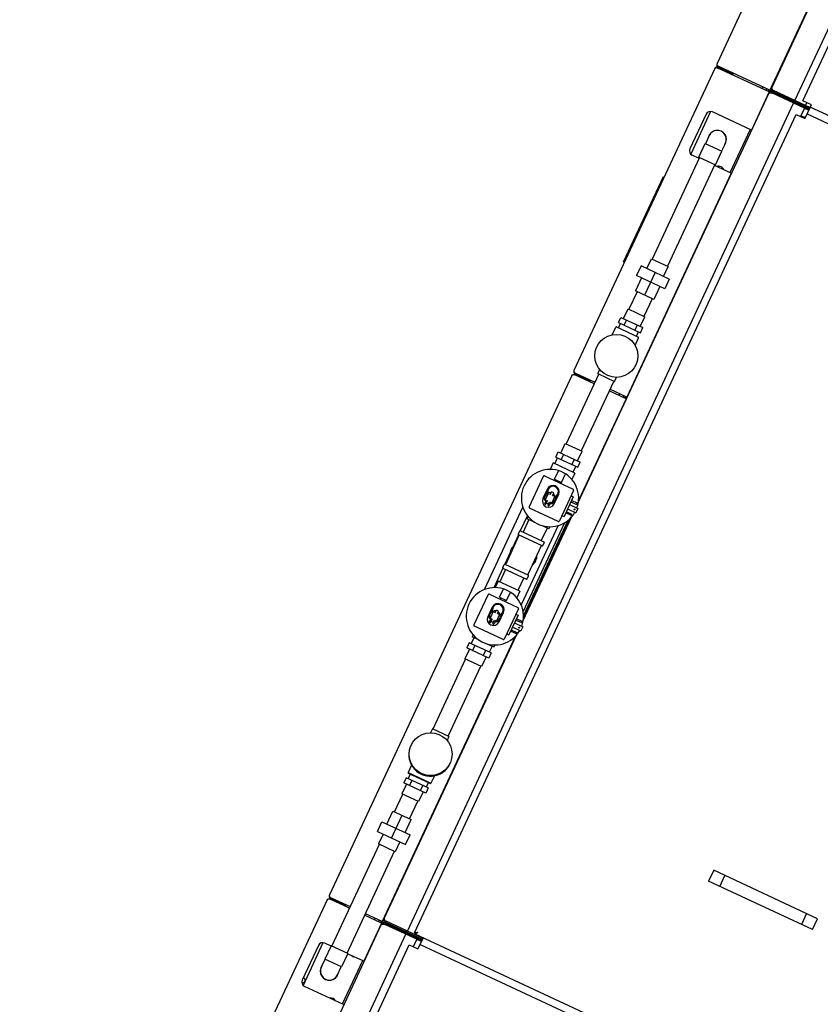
# Model space of a CAD drawing. Header units: inches. Extents: x -119 to 3951, y 0 to 4293.
# Tile 28 of 68: x 178 to 220, y 3270 to 3321. Entities that reach past the tile are written whole.
import ezdxf

# ---------------------------------------------------------------- set-up
doc = ezdxf.new("R2010")
doc.units = ezdxf.units.IN
doc.header["$LTSCALE"] = 48
doc.header["$MEASUREMENT"] = 0
doc.linetypes.add('A1-DASH', pattern=[0.2383, 0.0833, -0.031, 0.031, -0.031, 0.031, -0.031])
doc.linetypes.add('S-DASH', pattern=[0.082, 0.041, -0.041])
for name, color, linetype in [('FS-DSH01', 1, 'S-DASH'), ('FS-DSHA1', 4, 'A1-DASH'), ('FS-EQPMT', 2, 'CONTINUOUS')]:
    doc.layers.add(name, color=color, linetype=linetype)

# ---------------------------------------------------------------- blocks, each defined once
blk = doc.blocks.new('QHOBART FT')
at = {"layer": 'FS-EQPMT'}
for p, q in [((221.82906, 21.10388), (226.75938, 21.10388)), ((221.82906, 21.10388), (221.82906, 21.05692)), ((226.75938, 21.10388), (226.75938, 21.05692)), ((185.0699, 21.05692), (167.65794, 21.05692)), ((185.1635, 19.81024), (185.1635, 20.91638)), ((185.21043, 20.91638), (185.21043, 20.05838)), ((185.25734, 20.91638), (185.25734, 19.81024)), ((215.30717, 21.05692), (185.35097, 21.05692)), ((215.4008, 19.81024), (215.4008, 20.91638)), ((215.44771, 20.91638), (215.44771, 20.05838)), ((215.49464, 20.91638), (215.49464, 19.81024)), ((233.00017, 21.05692), (215.58827, 21.05692)), ((233.00017, 21.05688), (215.58827, 21.05688)), ((233.0938, 17.96765), (233.0938, 20.91638)), ((233.0938, 17.96765), (233.0938, 20.91638)), ((233.1407, 20.91638), (233.1407, 20.05838)), ((233.1407, 20.91638), (233.1407, 20.05835)), ((233.18767, 17.96765), (233.18767, 20.91638)), ((233.18767, 17.96765), (233.18767, 20.91638)), ((270.66423, 21.05688), (233.28127, 21.05688)), ((180.46733, 17.96765), (180.46733, 20.21442)), ((182.94487, 20.30902), (180.48613, 20.30902)), ((182.71404, 20.46405), (180.71693, 20.46405)), ((182.9637, 19.84918), (182.9637, 20.21442)), ((189.41423, 20.18469), (189.41423, 18.56204)), ((189.41423, 20.18469), (189.97643, 20.18469)), ((189.97643, 20.18469), (189.97643, 18.56204)), ((201.27849, 18.47467), (201.27849, 20.12228)), ((203.07588, 20.17224), (201.32841, 20.17224)), ((203.12581, 20.12228), (203.12581, 18.47467)), ((207.9948, 20.46405), (203.22542, 20.46405)), ((204.68715, 20.08237), (204.85442, 20.08237)), ((206.78163, 20.08237), (206.61436, 20.08237)), ((208.09334, 18.47467), (208.09334, 20.12228)), ((209.89073, 20.17224), (208.14326, 20.17224)), ((209.94066, 20.12228), (209.94066, 18.47467)), ((222.02412, 20.18469), (221.46193, 20.18469)), ((221.46193, 18.56204), (221.46193, 20.18469)), ((222.02412, 18.56204), (222.02412, 20.18469)), ((228.3976, 19.81024), (228.3976, 20.21442)), ((230.87517, 20.30902), (228.41643, 20.30902)), ((230.64436, 20.46405), (228.64726, 20.46405)), ((230.89397, 17.96765), (230.89397, 20.21442)), ((181.73888, 19.84171), (182.20668, 19.84171)), ((182.20671, 18.89758), (182.20671, 19.84918)), ((182.98659, 19.84918), (182.20671, 19.84918)), ((182.98659, 18.89758), (182.98659, 19.84918)), ((182.98659, 19.81024), (188.85304, 19.81024)), ((185.1635, 20.05838), (185.25734, 20.05838)), ((189.41423, 19.85718), (188.85304, 19.85718)), ((188.85304, 18.88959), (188.85304, 19.85715)), ((189.97643, 19.90411), (190.72536, 19.90411)), ((190.72536, 19.90411), (190.72536, 18.84265)), ((190.72536, 19.81024), (191.73936, 19.81024)), ((192.30104, 19.85703), (191.73936, 19.85703)), ((191.73936, 18.88968), (191.73936, 19.85703)), ((192.59749, 20.00397), (192.30104, 20.00397)), ((192.30104, 18.7428), (192.30104, 20.00397)), ((192.59749, 19.67456), (192.30104, 19.67456)), ((192.59749, 18.7428), (192.59749, 20.00397)), ((192.84715, 19.89761), (192.59749, 19.89761)), ((192.84715, 18.74554), (192.84715, 20.00122)), ((192.87807, 18.74554), (192.87807, 20.00122)), ((193.3138, 20.03241), (192.87834, 20.03241)), ((195.49925, 19.84918), (195.26793, 19.84918)), ((195.49925, 18.89758), (195.49925, 19.84918)), ((195.49925, 19.81024), (199.52391, 19.81024)), ((200.08559, 19.85703), (199.52391, 19.85703)), ((199.52391, 18.88968), (199.52391, 19.85703)), ((200.38203, 20.00397), (200.08559, 20.00397)), ((200.08559, 18.7428), (200.08559, 20.00397)), ((200.38203, 19.67456), (200.08559, 19.67456)), ((200.38203, 18.7428), (200.38203, 20.00397)), ((200.71992, 19.89761), (200.38203, 19.89761)), ((200.84071, 19.99747), (200.71992, 19.99747)), ((200.71992, 19.5882), (200.71992, 19.99747)), ((202.01442, 19.62302), (202.06352, 19.62302)), ((202.38887, 19.55811), (202.01442, 19.55811)), ((202.01442, 19.55811), (202.01442, 19.43579)), ((202.57661, 19.69791), (202.02742, 19.69791)), ((202.34081, 19.62302), (202.4507, 19.62302)), ((202.38887, 19.55811), (202.38887, 19.43579)), ((203.2007, 19.57306), (203.6866, 19.57306)), ((203.2007, 19.57306), (203.2007, 19.17365)), ((204.65596, 20.05838), (203.53078, 20.05838)), ((203.93401, 19.99747), (203.56096, 19.99747)), ((203.93401, 18.7493), (203.93401, 19.99747)), ((204.65596, 19.89761), (203.93401, 19.89761)), ((204.65596, 20.05115), (204.65596, 18.69562)), ((205.55656, 20.05838), (204.88564, 20.05838)), ((204.88564, 20.05115), (204.88564, 18.69562)), ((206.55196, 20.01245), (204.91682, 20.01245)), ((206.58315, 20.05838), (205.91222, 20.05838)), ((206.58315, 18.69562), (206.58315, 20.05115)), ((207.6888, 20.05838), (206.81282, 20.05838)), ((206.81282, 20.05115), (206.81282, 18.69562)), ((207.53477, 19.89761), (206.81282, 19.89761)), ((207.65556, 19.99747), (207.53477, 19.99747)), ((207.53477, 19.5882), (207.53477, 19.99747)), ((208.8293, 19.62302), (208.87834, 19.62302)), ((209.20372, 19.55811), (208.8293, 19.55811)), ((208.8293, 19.55811), (208.8293, 19.43579)), ((209.39146, 19.69791), (208.84227, 19.69791)), ((209.15562, 19.62302), (209.26555, 19.62302)), ((209.20372, 19.55811), (209.20372, 19.43579)), ((210.01555, 19.57306), (210.50145, 19.57306)), ((210.01555, 19.57306), (210.01555, 19.17365)), ((210.74886, 19.99747), (210.37584, 19.99747)), ((210.74886, 18.7493), (210.74886, 19.99747)), ((210.74886, 19.89761), (211.08678, 19.89761)), ((211.08678, 20.00397), (211.38319, 20.00397)), ((211.08678, 20.00397), (211.08678, 18.7428)), ((211.08678, 19.68863), (211.38319, 19.68863)), ((211.38319, 20.00397), (211.38319, 18.7428)), ((211.38319, 19.85703), (211.94487, 19.85703)), ((211.94487, 19.85703), (211.94487, 18.88968)), ((215.96953, 19.81024), (211.94487, 19.81024)), ((215.4008, 20.05838), (215.49464, 20.05838)), ((215.96953, 19.84918), (216.20088, 19.84918)), ((215.96953, 19.84918), (215.96953, 18.89758)), ((218.12404, 20.03241), (218.55952, 20.03241)), ((218.59071, 20.00122), (218.59071, 18.74554)), ((218.59071, 19.89761), (218.84035, 19.89761)), ((218.84035, 20.00397), (219.1368, 20.00397)), ((218.84035, 20.00397), (218.84035, 18.7428)), ((218.84035, 19.67456), (219.1368, 19.67456)), ((219.1368, 20.00397), (219.1368, 18.7428)), ((219.1368, 19.85703), (219.6985, 19.85703)), ((219.6985, 19.85703), (219.6985, 18.88968)), ((220.713, 19.81024), (219.6985, 19.81024)), ((221.46193, 19.90411), (220.713, 19.90411)), ((220.713, 18.84265), (220.713, 19.90411)), ((222.02412, 19.85718), (222.58531, 19.85718)), ((222.58531, 19.85715), (222.58531, 18.88959)), ((228.4518, 19.81024), (222.58531, 19.81024)), ((228.4518, 19.84918), (229.23167, 19.84918)), ((228.4518, 19.84918), (228.4518, 18.89758)), ((229.23167, 19.84918), (229.23167, 18.89758)), ((229.69951, 19.84171), (229.23167, 19.84171)), ((233.0938, 20.05838), (233.18767, 20.05838)), ((233.0938, 20.05835), (233.18767, 20.05835)), ((189.41423, 19.37335), (190.72536, 19.37335)), ((192.59749, 19.05814), (192.30104, 19.05814)), ((200.38203, 19.05814), (200.08559, 19.05814)), ((200.71992, 18.7493), (200.71992, 19.15857)), ((201.82771, 19.50568), (201.9485, 19.50568)), ((201.82771, 19.43579), (202.01442, 19.43579)), ((201.82771, 19.31097), (202.01442, 19.31097)), ((201.9485, 19.24106), (201.82771, 19.24106)), ((201.87761, 19.31097), (201.87761, 19.43579)), ((202.01442, 19.31097), (202.01442, 19.18866)), ((202.38887, 19.18866), (202.01442, 19.18866)), ((202.06352, 19.12375), (202.01442, 19.12375)), ((202.02742, 19.04886), (202.57661, 19.04886)), ((202.4507, 19.12375), (202.34081, 19.12375)), ((202.38887, 19.43579), (202.52669, 19.43579)), ((202.38887, 19.31097), (202.52669, 19.31097)), ((202.38887, 19.31097), (202.38887, 19.18866)), ((202.52669, 19.31097), (202.52669, 19.43579)), ((203.2007, 19.4982), (203.12581, 19.4982)), ((203.2007, 19.24857), (203.12581, 19.24857)), ((203.2007, 19.17365), (203.6866, 19.17365)), ((207.53477, 18.7493), (207.53477, 19.15857)), ((208.64256, 19.50568), (208.76338, 19.50568)), ((208.64256, 19.43579), (208.8293, 19.43579)), ((208.64256, 19.31097), (208.8293, 19.31097)), ((208.76338, 19.24106), (208.64256, 19.24106)), ((208.69249, 19.31097), (208.69249, 19.43579)), ((208.8293, 19.31097), (208.8293, 19.18866)), ((209.20372, 19.18866), (208.8293, 19.18866)), ((208.87834, 19.12375), (208.8293, 19.12375)), ((208.84227, 19.04886), (209.39146, 19.04886)), ((209.26555, 19.12375), (209.15562, 19.12375)), ((209.20372, 19.43579), (209.34154, 19.43579)), ((209.20372, 19.31097), (209.34154, 19.31097)), ((209.20372, 19.31097), (209.20372, 19.18866)), ((209.34154, 19.31097), (209.34154, 19.43579)), ((210.01555, 19.4982), (209.94066, 19.4982)), ((210.01555, 19.24857), (209.94066, 19.24857)), ((210.01555, 19.17365), (210.50145, 19.17365)), ((211.08678, 19.0722), (211.38319, 19.0722)), ((218.84035, 19.05814), (219.1368, 19.05814)), ((222.02412, 19.37335), (220.713, 19.37335)), ((181.73888, 18.90506), (182.20668, 18.90506)), ((182.98659, 18.89758), (182.20671, 18.89758)), ((182.9637, 17.96765), (182.9637, 18.89758)), ((182.98659, 18.93652), (188.85304, 18.93652)), ((185.1635, 17.96765), (185.1635, 18.93652)), ((185.25734, 17.96765), (185.25734, 18.93652)), ((189.41423, 18.88956), (188.85304, 18.88956)), ((189.41423, 18.56204), (189.97643, 18.56204)), ((189.97643, 18.84265), (190.72536, 18.84265)), ((190.72536, 18.93652), (191.73936, 18.93652)), ((192.30104, 18.88968), (191.73936, 18.88968)), ((192.59749, 18.7428), (192.30104, 18.7428)), ((192.84715, 18.84915), (192.59749, 18.84915)), ((193.3138, 18.71436), (192.87834, 18.71436)), ((195.49925, 18.89758), (195.26793, 18.89758)), ((195.49925, 18.93652), (199.52391, 18.93652)), ((200.08559, 18.88968), (199.52391, 18.88968)), ((200.38203, 18.7428), (200.08559, 18.7428)), ((200.71992, 18.84915), (200.38203, 18.84915)), ((200.84071, 18.7493), (200.71992, 18.7493)), ((203.93401, 18.7493), (203.56096, 18.7493)), ((204.65596, 18.84915), (203.93401, 18.84915)), ((204.68715, 18.6644), (204.85442, 18.6644)), ((206.55196, 18.73431), (204.91682, 18.73431)), ((206.78163, 18.6644), (206.61436, 18.6644)), ((207.53477, 18.84915), (206.81282, 18.84915)), ((207.65556, 18.7493), (207.53477, 18.7493)), ((210.74886, 18.7493), (210.37584, 18.7493)), ((210.74886, 18.84915), (211.08678, 18.84915)), ((211.08678, 18.7428), (211.38319, 18.7428)), ((211.38319, 18.88968), (211.94487, 18.88968)), ((215.96953, 18.93652), (211.94487, 18.93652)), ((215.4008, 17.96765), (215.4008, 18.93652)), ((215.49464, 17.96765), (215.49464, 18.93652)), ((215.96953, 18.89758), (216.20088, 18.89758)), ((218.12404, 18.71436), (218.55952, 18.71436)), ((218.59071, 18.84915), (218.84035, 18.84915)), ((218.84035, 18.7428), (219.1368, 18.7428)), ((219.1368, 18.88968), (219.6985, 18.88968)), ((220.713, 18.93652), (219.6985, 18.93652)), ((221.46193, 18.84265), (220.713, 18.84265)), ((222.02412, 18.56204), (221.46193, 18.56204)), ((222.02412, 18.88956), (222.58531, 18.88956)), ((228.4518, 18.93652), (222.58531, 18.93652)), ((228.3976, 17.96765), (228.3976, 18.93652)), ((228.4518, 18.89758), (229.23167, 18.89758)), ((229.69951, 18.90506), (229.23167, 18.90506)), ((182.9637, 18.04132), (180.46733, 18.04132)), ((185.25734, 18.38107), (185.1635, 18.38107)), ((185.1635, 18.13144), (185.25734, 18.13144)), ((185.1635, 18.02759), (185.25734, 18.02759)), ((185.20564, 17.96866), (185.20564, 18.02759)), ((203.07588, 18.42477), (201.32841, 18.42477)), ((201.63298, 18.42477), (201.63298, 18.29993)), ((202.77132, 18.29993), (201.63298, 18.29993)), ((201.84865, 17.92548), (201.84865, 18.29993)), ((201.91856, 18.29993), (201.91856, 17.9754)), ((202.07832, 18.29993), (202.07832, 17.82065)), ((202.32597, 18.29993), (202.32597, 17.82065)), ((202.48573, 18.29993), (202.48573, 17.9754)), ((202.55562, 17.92548), (202.55562, 18.29993)), ((202.77132, 18.42477), (202.77132, 18.29993)), ((202.85243, 18.02759), (208.36424, 18.02759)), ((203.03371, 18.13144), (208.18303, 18.13144)), ((207.89647, 18.38107), (203.31987, 18.38107)), ((209.89073, 18.42477), (208.14326, 18.42477)), ((208.44783, 18.42477), (208.44783, 18.29993)), ((209.58617, 18.29993), (208.44783, 18.29993)), ((208.66353, 17.92548), (208.66353, 18.29993)), ((208.73341, 18.29993), (208.73341, 17.9754)), ((208.8932, 18.29993), (208.8932, 17.82065)), ((209.14082, 18.29993), (209.14082, 17.82065)), ((209.30058, 18.29993), (209.30058, 17.9754)), ((209.3705, 17.92548), (209.3705, 18.29993)), ((209.58617, 18.42477), (209.58617, 18.29993)), ((215.49464, 18.38107), (215.4008, 18.38107)), ((215.4008, 18.13144), (215.49464, 18.13144)), ((215.4008, 18.02759), (215.49464, 18.02759)), ((230.89397, 18.04132), (228.3976, 18.04132)), ((233.1949, 18.38107), (233.0938, 18.38107)), ((233.1949, 18.38104), (233.0938, 18.38104)), ((233.0938, 18.13144), (233.1949, 18.13144)), ((233.0938, 18.13141), (233.1949, 18.13141)), ((233.0938, 18.02759), (233.1949, 18.02759)), ((233.0938, 18.02759), (233.1949, 18.02759)), ((233.13603, 17.96866), (233.13603, 18.02759)), ((233.13603, 17.96863), (233.13603, 18.02759)), ((153.37123, 17.93747), (185.08052, 17.93747)), ((185.1635, 17.96765), (182.9637, 17.96765)), ((183.73549, 17.96765), (183.73549, 17.93747)), ((185.16021, 17.92065), (185.17888, 17.93978)), ((185.1635, 17.96866), (185.20564, 17.96866)), ((185.17439, 15.94336), (185.17439, 17.78467)), ((185.20558, 17.96866), (185.20558, 17.86771)), ((185.20558, 17.96866), (185.26451, 17.96866)), ((185.23332, 15.67349), (185.23332, 17.78467)), ((201.69588, 17.96765), (185.25734, 17.96765)), ((185.26451, 17.96866), (185.26451, 15.67349)), ((185.29573, 15.67349), (185.29573, 17.78467)), ((185.32344, 17.86771), (185.32344, 17.96866)), ((185.37145, 17.91784), (185.35353, 17.93618)), ((185.35463, 15.94336), (185.35463, 17.78467)), ((185.4485, 17.93747), (201.77687, 17.93747)), ((187.53416, 17.96765), (187.53416, 17.93747)), ((189.032, 17.93747), (189.032, 17.96765)), ((191.59908, 17.96765), (191.59908, 17.93747)), ((191.91112, 17.96765), (191.91112, 17.93747)), ((197.00841, 17.96765), (197.00841, 17.93747)), ((198.50624, 17.93747), (198.50624, 17.96765)), ((198.58891, 17.96765), (198.58891, 17.93747)), ((198.90096, 17.96765), (198.90096, 17.93747)), ((201.84865, 17.9754), (201.91856, 17.9754)), ((201.87862, 17.92548), (201.84865, 17.92548)), ((201.87862, 17.92548), (201.87862, 17.9754)), ((202.32597, 17.82065), (202.07832, 17.82065)), ((202.55562, 17.9754), (202.48573, 17.9754)), ((202.52568, 17.92548), (202.52568, 17.9754)), ((202.52568, 17.92548), (202.55562, 17.92548)), ((202.62178, 17.93747), (208.59169, 17.93747)), ((202.71388, 17.96866), (208.47975, 17.96866)), ((205.57878, 17.96866), (205.57878, 17.93747)), ((205.89082, 17.96866), (205.89082, 17.93747)), ((208.47975, 17.97922), (208.47975, 17.93747)), ((208.66353, 17.9754), (208.73341, 17.9754)), ((208.6935, 17.92548), (208.66353, 17.92548)), ((208.6935, 17.92548), (208.6935, 17.9754)), ((209.14082, 17.82065), (208.8932, 17.82065)), ((209.3705, 17.9754), (209.30058, 17.9754)), ((209.34053, 17.92548), (209.34053, 17.9754)), ((209.34053, 17.92548), (209.3705, 17.92548)), ((209.4366, 17.93747), (233.01094, 17.93747)), ((209.4366, 17.93744), (233.01094, 17.93744)), ((215.4008, 17.96765), (209.5258, 17.96765)), ((209.97758, 17.93747), (209.97758, 17.96765)), ((212.56862, 17.96765), (212.56862, 17.93747)), ((212.88066, 17.96765), (212.88066, 17.93747)), ((215.4008, 17.96866), (215.49464, 17.96866)), ((228.3976, 17.96765), (215.49464, 17.96765)), ((219.55846, 17.96765), (219.55846, 17.93747)), ((219.87053, 17.96765), (219.87053, 17.93747)), ((219.95113, 17.96765), (219.95113, 17.93747)), ((221.44893, 17.93747), (221.44893, 17.96765)), ((224.19109, 17.96765), (224.19109, 17.94208)), ((224.20705, 17.96866), (224.20705, 17.94208)), ((224.22, 17.94226), (224.22012, 17.94736)), ((226.54832, 17.96765), (226.54832, 17.93747)), ((226.86037, 17.96765), (226.86037, 17.93747)), ((227.70287, 17.96765), (227.70287, 17.93747)), ((233.0938, 17.96765), (230.89397, 17.96765)), ((233.0938, 17.96765), (230.89397, 17.96765)), ((231.69707, 17.96765), (231.69707, 17.93747)), ((233.09059, 17.92063), (233.10926, 17.93976)), ((233.09059, 17.92063), (233.10926, 17.93976)), ((233.0938, 17.96866), (233.13603, 17.96866)), ((233.0938, 17.96863), (233.13603, 17.96863)), ((233.10481, 15.94336), (233.10481, 17.78467)), ((233.10481, 15.94336), (233.10481, 17.78467)), ((233.13597, 17.96866), (233.13597, 17.86777)), ((233.13597, 17.96863), (233.13597, 17.86774)), ((233.13603, 17.96866), (233.18767, 17.96866)), ((233.13603, 17.96863), (233.18767, 17.96863)), ((233.16371, 17.78467), (233.16371, 15.6907)), ((233.16371, 17.78467), (233.16371, 15.69067)), ((270.75786, 17.96765), (233.18767, 17.96765)), ((233.1949, 15.68973), (233.1949, 17.96765)), ((233.1949, 15.6897), (233.1949, 17.96765)), ((233.2538, 17.90399), (233.2538, 17.96765)), ((233.2538, 17.90399), (233.2538, 17.96765)), ((233.2538, 15.94284), (233.2538, 17.78366)), ((233.2538, 15.94281), (233.2538, 17.78363)), ((233.27924, 17.93944), (233.27127, 17.9478)), ((233.27924, 17.93944), (233.27127, 17.9478)), ((233.29245, 17.92569), (233.28642, 17.9319)), ((233.29249, 17.92574), (233.28647, 17.93194)), ((233.34743, 17.93646), (270.92485, 17.93646)), ((235.4334, 17.96765), (235.4334, 17.93646)), ((235.44164, 17.96765), (235.44164, 17.93646)), ((137.42424, 16.56445), (185.17439, 16.56445)), ((185.17439, 16.62335), (185.23332, 16.62335)), ((185.25331, 16.75967), (185.23332, 16.75967)), ((185.25331, 16.36923), (185.25331, 16.75967)), ((185.27577, 16.75967), (185.29573, 16.75967)), ((185.27577, 16.75967), (185.27577, 16.36923)), ((185.35463, 16.62335), (185.29573, 16.62335)), ((185.35463, 16.56445), (233.10481, 16.56445)), ((185.35463, 16.56445), (233.10481, 16.56445)), ((233.10481, 16.62335), (233.16371, 16.62335)), ((233.10481, 16.62335), (233.16371, 16.62335)), ((233.1837, 16.75967), (233.16371, 16.75967)), ((233.1837, 16.75964), (233.16371, 16.75964)), ((233.17494, 16.75867), (233.17494, 16.36823)), ((233.17494, 16.75867), (233.17494, 16.36823)), ((233.1837, 16.75867), (233.1949, 16.75867)), ((233.1837, 16.75867), (233.1949, 16.75867)), ((233.2538, 16.62238), (233.1949, 16.62238)), ((233.2538, 16.62238), (233.1949, 16.62238)), ((233.2538, 16.56348), (269.70439, 16.56348)), ((157.76219, 16.17279), (184.744, 16.17279)), ((184.744, 16.17279), (184.744, 15.67349)), ((185.25331, 16.36923), (185.23332, 16.36923)), ((185.27577, 16.36923), (185.29573, 16.36923)), ((185.43825, 16.13535), (185.39131, 16.13535)), ((185.39131, -15.32498), (185.39131, 16.13535)), ((185.53211, 16.04148), (185.39135, 16.13533)), ((185.43825, 16.18225), (232.62724, 16.18225)), ((185.43825, 16.13535), (185.43825, 16.18225)), ((185.53209, 16.04147), (185.43826, 16.13533)), ((185.53216, 16.04136), (185.4383, 16.18218)), ((232.62724, 16.18225), (232.62724, 15.68298)), ((233.17494, 16.36923), (233.16371, 16.36923)), ((233.17494, 16.3692), (233.16371, 16.3692)), ((233.17494, 16.36823), (233.1949, 16.36823)), ((233.17494, 16.36823), (233.1949, 16.36823)), ((233.41533, 15.68198), (233.41533, 16.18124)), ((233.41533, 16.18121), (269.18138, 16.18121)), ((233.41533, 15.68195), (233.41533, 16.18121)), ((185.17439, 15.94336), (184.744, 15.94336)), ((185.39131, 15.67349), (184.744, 15.67349)), ((185.00911, 15.67349), (185.00911, -14.88214)), ((185.17439, 15.6907), (185.17439, 15.94037)), ((185.23332, 15.6907), (185.17439, 15.6907)), ((185.17439, 15.67349), (185.17439, 15.6907)), ((185.35463, 15.6907), (185.29573, 15.6907)), ((185.35463, 15.94336), (185.39131, 15.94336)), ((185.35463, 15.6907), (185.35463, 15.94037)), ((185.35463, 15.6907), (185.35463, 15.67349)), ((232.62724, 15.75262), (232.66444, 15.75262)), ((232.62724, 15.75262), (232.66444, 15.75262)), ((232.62724, 15.69373), (232.66444, 15.69373)), ((232.62724, 15.69373), (232.66444, 15.69373)), ((233.27452, 15.68298), (232.62724, 15.68298)), ((233.27452, 15.68298), (232.62724, 15.68298)), ((233.10481, 15.94336), (232.66444, 15.94336)), ((232.66444, 15.75262), (232.66444, 15.94336)), ((233.10481, 15.94336), (232.66444, 15.94336)), ((232.66444, 15.75262), (232.66444, 15.94336)), ((232.66444, 15.69373), (232.66444, 15.75262)), ((232.66444, 15.69373), (232.66444, 15.75262)), ((232.89232, 15.68298), (232.89232, -14.87265)), ((232.89232, 15.68298), (232.89232, -14.87268)), ((233.10481, 15.94037), (233.10481, 15.6907)), ((233.10481, 15.94037), (233.10481, 15.69067)), ((233.16371, 15.6907), (233.10481, 15.6907)), ((233.16371, 15.69067), (233.10481, 15.69067)), ((233.2538, 15.68973), (233.1949, 15.68973)), ((233.2538, 15.6897), (233.1949, 15.6897)), ((233.2538, 15.94284), (233.41533, 15.94284)), ((233.2538, 15.68973), (233.2538, 15.94284)), ((233.2538, 15.94281), (233.41533, 15.94281)), ((233.2538, 15.6897), (233.2538, 15.94281)), ((233.2538, 15.68973), (233.2538, 15.68298)), ((233.2538, 15.6897), (233.2538, 15.68298)), ((233.27452, 15.68198), (233.41533, 15.68198)), ((233.27452, -14.87363), (233.27452, 15.68198)), ((233.27452, 15.68195), (233.41533, 15.68195)), ((233.27452, -14.87366), (233.27452, 15.68195)), ((195.00233, 3.40085), (194.37825, 3.40085)), ((194.37825, -2.59045), (194.37825, 3.40085)), ((195.00233, -2.59045), (195.00233, 3.40085)), ((194.37825, 2.75577), (195.00233, 2.75577)), ((195.00233, -1.9454), (194.37825, -1.9454)), ((194.37825, -2.59045), (195.00233, -2.59045))]:
    blk.add_line(p, q, dxfattribs=at)
at = {"layer": 'FS-EQPMT', "flags": 128}
for points in [[(185.0699, 21.05692), (185.10826, 21.04456), (185.13814, 21.01257), (185.15694, 20.96802), (185.1635, 20.91638)], [(185.35097, 21.05692), (185.31267, 21.04462), (185.28279, 21.0127), (185.26393, 20.96814), (185.25734, 20.91638)], [(215.30717, 21.05692), (215.34547, 21.04462), (215.37535, 21.0127), (215.39421, 20.96814), (215.4008, 20.91638)], [(215.58827, 21.05692), (215.54936, 21.04419), (215.5193, 21.01144), (215.50087, 20.9668), (215.49464, 20.91638)], [(233.00017, 21.05692), (233.03908, 21.04419), (233.06914, 21.01144), (233.08757, 20.9668), (233.0938, 20.91638)], [(233.00017, 21.05688), (233.03908, 21.04419), (233.06914, 21.01141), (233.08757, 20.9668), (233.0938, 20.91638)], [(233.28127, 21.05692), (233.24306, 21.04465), (233.21315, 21.01282), (233.19429, 20.96823), (233.18767, 20.91638)], [(233.28127, 21.05688), (233.24306, 21.04462), (233.21315, 21.01282), (233.19429, 20.9682), (233.18767, 20.91638)], [(185.08052, 17.93747), (185.11913, 17.92395), (185.14925, 17.88882), (185.16792, 17.84042), (185.17439, 17.78467)], [(185.17897, 17.9397), (185.19847, 17.96021), (185.20628, 17.96866)], [(185.18657, 17.94772), (185.19853, 17.96027), (185.20558, 17.9686)], [(185.34563, 17.9444), (185.33055, 17.96027)], [(185.35365, 17.93607), (185.33745, 17.95291), (185.33421, 17.95642)], [(185.4485, 17.93747), (185.40993, 17.92395), (185.37981, 17.88882), (185.36113, 17.84042), (185.35463, 17.78467)], [(233.01094, 17.93747), (233.04955, 17.92395), (233.07964, 17.88882), (233.09834, 17.84042), (233.10481, 17.78467)], [(233.01094, 17.93744), (233.04955, 17.92395), (233.07964, 17.88879), (233.09834, 17.84039), (233.10481, 17.78467)], [(233.10933, 17.9397), (233.12883, 17.96021), (233.13667, 17.96866)], [(233.10933, 17.9397), (233.12883, 17.96021), (233.13667, 17.96863)], [(233.11696, 17.94772), (233.12889, 17.96027), (233.13597, 17.9686)], [(233.11696, 17.94769), (233.12889, 17.96027), (233.13597, 17.96857)], [(233.34743, 17.93646), (233.334, 17.93491), (233.32094, 17.93024), (233.30855, 17.9227), (233.29716, 17.91263), (233.28694, 17.90039), (233.27806, 17.88644), (233.27055, 17.87106), (233.26445, 17.85468), (233.25978, 17.83762), (233.25645, 17.82001), (233.25447, 17.80212), (233.25377, 17.78366)], [(233.34743, 17.93646), (233.334, 17.93488), (233.32094, 17.93024), (233.30855, 17.92267), (233.29716, 17.9126), (233.28694, 17.90039), (233.27806, 17.88641), (233.27055, 17.87103), (233.26445, 17.85468), (233.25978, 17.83759), (233.25645, 17.82001), (233.25447, 17.80212), (233.25377, 17.78363)], [(233.26491, 17.95465), (233.25999, 17.95999), (233.25652, 17.96396), (233.25444, 17.96649)], [(233.26491, 17.95465), (233.25999, 17.95996), (233.25652, 17.96393), (233.25444, 17.96649)], [(233.27122, 17.94791), (233.26271, 17.95706), (233.25816, 17.96207), (233.25523, 17.96552)], [(233.27122, 17.94788), (233.26271, 17.95703), (233.25816, 17.96204), (233.25523, 17.96552)], [(233.28902, 17.92935), (233.26878, 17.95053)], [(233.28902, 17.92932), (233.26878, 17.9505)]]:
    blk.add_lwpolyline(points, dxfattribs=at)
at = {"layer": 'FS-EQPMT'}
for centre, radius in [((194.25105, 19.37335), 1.12337), ((217.2177, 19.37335), 1.12337), ((202.20216, 17.9704), 0.02496), ((209.01698, 17.9704), 0.02496)]:
    blk.add_circle(centre, radius, dxfattribs=at)
for centre, radius, start, end in [((185.35097, 20.91638), 0.14055, 89.999524, 179.999049), ((202.20216, 19.37335), 1.49782, 274.757381, 265.236436), ((209.01698, 19.37335), 1.49782, 274.757381, 265.236436), ((215.58827, 20.91638), 0.14055, 89.999524, 179.999049), ((233.00017, 20.91638), 0.14055, 0, 89.999524), ((233.00017, 20.91638), 0.14055, 0, 89.999524), ((233.28127, 20.91638), 0.14055, 89.999524, 179.999049), ((233.28127, 20.91638), 0.14055, 89.999524, 179.999049), ((180.71693, 20.21442), 0.24964, 89.999524, 179.999049), ((180.71693, 20.43283), 0.12482, 179.999049, 15.108498), ((182.71404, 20.21442), 0.24964, 0, 89.999524), ((194.22014, 19.37335), 1.12337, 89.210112, 270.787959), ((201.32841, 20.12228), 0.04993, 89.999524, 179.999049), ((203.07588, 20.12228), 0.04993, 0, 89.999524), ((204.68715, 20.05115), 0.0312, 89.999524, 179.999049), ((204.85442, 20.05115), 0.0312, 0, 89.999524), ((205.73439, 19.37335), 0.70897, 64.470217, 115.528825), ((206.61436, 20.05115), 0.0312, 89.999524, 179.999049), ((206.78163, 20.05115), 0.0312, 0, 89.999524), ((208.14326, 20.12228), 0.04993, 89.999524, 179.999049), ((209.89073, 20.12228), 0.04993, 0, 89.999524), ((228.64726, 20.21442), 0.24964, 89.999524, 179.999049), ((230.64436, 20.21442), 0.24964, 0, 89.999524), ((181.73842, 19.37335), 0.47581, 80.245263, 279.752828), ((181.73842, 19.37335), 0.46832, 89.940826, 270.057292), ((192.87834, 20.00122), 0.0312, 89.999524, 179.999049), ((202.02742, 19.37335), 0.32453, 89.999524, 269.99858), ((202.20216, 19.37335), 0.28708, 12.625326, 167.373717), ((202.44792, 19.37335), 0.50022, 150.061933, 158.311026), ((202.57661, 19.37335), 0.27959, 243.235116, 116.764884), ((202.57661, 19.37335), 0.32453, 270.000476, 89.999524), ((204.91682, 20.04367), 0.0312, 179.999049, 269.99858), ((206.55196, 20.04367), 0.0312, 270.000476, 0.000049), ((208.84227, 19.37335), 0.32453, 89.999524, 269.99858), ((209.01698, 19.37335), 0.28708, 12.625326, 167.373717), ((209.26274, 19.37335), 0.50022, 150.061933, 158.311026), ((209.39146, 19.37335), 0.27959, 243.235116, 116.764884), ((209.39146, 19.37335), 0.32453, 270.000476, 89.999524), ((218.55952, 20.00122), 0.0312, 0, 89.999524), ((229.69997, 19.37335), 0.47581, 260.246228, 99.753772), ((229.69997, 19.37335), 0.46832, 269.941763, 90.058237), ((201.82771, 19.47073), 0.03495, 89.999524, 269.99858), ((201.82771, 19.27603), 0.03495, 89.999524, 269.99858), ((202.20216, 19.37335), 0.28708, 192.626283, 347.37467), ((202.44792, 19.37335), 0.50022, 201.688974, 209.938067), ((208.64256, 19.47073), 0.03495, 89.999524, 269.99858), ((208.64256, 19.27603), 0.03495, 89.999524, 269.99858), ((209.01698, 19.37335), 0.28708, 192.626283, 347.37467), ((209.26274, 19.37335), 0.50022, 201.688974, 209.938067), ((180.24055, 18.59253), 0.28109, 323.779855, 36.220145), ((183.23622, 18.59253), 0.28109, 166.39017, 193.607927), ((192.87834, 18.74554), 0.0312, 179.999049, 269.99858), ((192.90929, 18.74554), 0.0312, 234.000673, 270.000476), ((204.68715, 18.69562), 0.0312, 179.999049, 269.99858), ((204.85442, 18.69562), 0.0312, 270.000476, 0.000049), ((204.91682, 18.70309), 0.0312, 89.999524, 179.999049), ((205.73439, 19.37335), 0.70897, 244.471161, 295.52979), ((206.55196, 18.70309), 0.0312, 0, 89.999524), ((206.61436, 18.69562), 0.0312, 179.999049, 269.99858), ((206.78163, 18.69562), 0.0312, 270.000476, 0.000049), ((218.55952, 18.74554), 0.0312, 270.000476, 0.000049), ((228.20213, 18.59253), 0.28109, 314.270965, 45.729035), ((201.32841, 18.47467), 0.04993, 179.999049, 269.99858), ((203.07588, 18.47467), 0.04993, 270.000476, 0.000039), ((208.14326, 18.47467), 0.04993, 179.999049, 269.99858), ((209.89073, 18.47467), 0.04993, 270.000476, 0.000039), ((185.08052, 17.78467), 0.15278, 0, 89.999524), ((185.4485, 17.78467), 0.15278, 89.999524, 179.999049), ((233.01094, 17.78467), 0.15278, 0, 89.999524), ((233.01094, 17.78467), 0.15278, 0, 89.999524), ((233.34743, 17.78394), 0.15253, 89.999524, 179.999049), ((233.34743, 17.78394), 0.15253, 89.999524, 179.999049)]:
    blk.add_arc(centre, radius, start, end, dxfattribs=at)
blk = doc.blocks.new('QDW')
at = {"layer": 'FS-DSH01'}
blk.add_blockref('QHOBART FT', (0, 0), dxfattribs=at)

msp = doc.modelspace()

# ---------------------------------------------------------------- block references
at = {"layer": 'FS-DSHA1', "rotation": 64.99999999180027}
msp.add_blockref('QDW', (134.909, 3098.462), dxfattribs=at)

doc.saveas('drawing.dxf')
